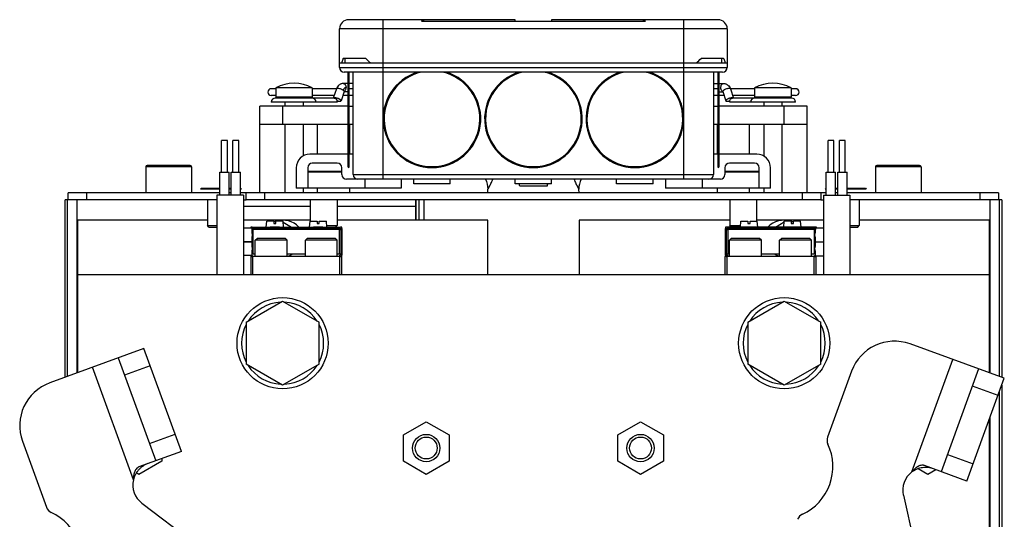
# Model space of a CAD drawing. Extents: x -920 to 1181, y 8 to 1306.
# Tile 6 of 19: x -920 to -704, y 785 to 895. Entities that reach past the tile are written whole.
import ezdxf

# ---------------------------------------------------------------- set-up
doc = ezdxf.new("R2010")
doc.units = 0
doc.header["$LTSCALE"] = 65.395
doc.layers.get('0').update_dxf_attribs({"linetype": 'CONTINUOUS'})

msp = doc.modelspace()

# ---------------------------------------------------------------- linework, layer by layer
at = {"color": 6, "linetype": 'CONTINUOUS'}
for p, q in [((-830.58, 894.77), (-847.58, 894.77)), ((-831.63, 894.47), (-782.52, 894.47)), ((-766.58, 894.77), (-783.58, 894.77)), ((-849.58, 884.27), (-849.58, 892.77)), ((-764.58, 892.77), (-764.58, 884.27)), ((-765.58, 883.27), (-848.58, 883.27)), ((-847.78, 883.27), (-847.78, 873.02)), ((-846.58, 860.77), (-846.58, 883.27)), ((-767.58, 883.27), (-767.58, 860.77)), ((-766.38, 873.02), (-766.38, 883.27)), ((-863.58, 879.62), (-864.58, 879.62)), ((-863.58, 879.82), (-863.58, 877.77)), ((-855.58, 879.82), (-863.58, 879.82)), ((-855.58, 879.82), (-855.58, 877.77)), ((-850.28, 879.62), (-855.58, 879.62)), ((-850.29, 879.58), (-850.96, 877.57)), ((-848.58, 879.01), (-849.26, 876.96)), ((-847.78, 880.77), (-848.8, 880.77)), ((-847.78, 878.97), (-848.6, 878.97)), ((-846.58, 880.77), (-847.58, 880.77)), ((-846.58, 879.62), (-847.58, 879.62)), ((-767.58, 880.77), (-766.58, 880.77)), ((-766.58, 879.62), (-767.58, 879.62)), ((-766.38, 880.77), (-765.36, 880.77)), ((-766.38, 878.97), (-765.56, 878.97)), ((-765.57, 879.01), (-764.89, 876.96)), ((-758.58, 879.62), (-763.88, 879.62)), ((-763.86, 879.58), (-763.2, 877.57)), ((-758.58, 879.82), (-758.58, 877.77)), ((-750.58, 879.82), (-758.58, 879.82)), ((-750.58, 879.82), (-750.58, 877.77)), ((-749.58, 879.62), (-750.58, 879.62)), ((-863.58, 878.12), (-864.58, 878.12)), ((-850.76, 877.57), (-863.68, 877.57)), ((-861.58, 876.67), (-861.58, 875.77)), ((-857.58, 876.67), (-857.58, 875.77)), ((-850.77, 878.12), (-855.58, 878.12)), ((-847.78, 878.12), (-848.88, 878.12)), ((-846.58, 878.12), (-847.58, 878.12)), ((-766.58, 878.12), (-767.58, 878.12)), ((-765.28, 878.12), (-766.38, 878.12)), ((-750.48, 877.57), (-763.4, 877.57)), ((-758.58, 878.12), (-763.38, 878.12)), ((-756.58, 876.67), (-756.58, 875.77)), ((-752.58, 876.67), (-752.58, 875.77)), ((-749.58, 878.12), (-750.58, 878.12)), ((-867.08, 856.77), (-867.08, 875.77)), ((-847.78, 875.77), (-867.08, 875.77)), ((-847.58, 875.77), (-846.58, 875.77)), ((-767.58, 875.77), (-766.58, 875.77)), ((-747.08, 875.77), (-766.38, 875.77)), ((-747.08, 856.77), (-747.08, 875.77)), ((-847.78, 871.77), (-867.08, 871.77)), ((-861.58, 871.77), (-861.58, 856.77)), ((-857.58, 871.77), (-857.58, 864.87)), ((-854.45, 865.27), (-854.45, 871.77)), ((-846.58, 871.77), (-847.58, 871.77)), ((-847.33, 865.27), (-847.33, 871.77)), ((-766.58, 871.77), (-767.58, 871.77)), ((-766.82, 871.77), (-766.82, 865.27)), ((-747.08, 871.77), (-766.38, 871.77)), ((-759.7, 865.27), (-759.7, 871.77)), ((-756.58, 871.77), (-756.58, 864.87)), ((-752.58, 871.77), (-752.58, 856.77)), ((-875.48, 861.27), (-875.48, 868.27)), ((-874.18, 868.27), (-875.48, 868.27)), ((-874.18, 861.27), (-874.18, 868.27)), ((-872.98, 861.27), (-872.98, 868.27)), ((-871.68, 868.27), (-872.98, 868.27)), ((-871.68, 861.27), (-871.68, 868.27)), ((-742.48, 861.27), (-742.48, 868.27)), ((-741.18, 868.27), (-742.48, 868.27)), ((-741.18, 861.27), (-741.18, 868.27)), ((-739.98, 861.27), (-739.98, 868.27)), ((-738.68, 868.27), (-739.98, 868.27)), ((-738.68, 861.27), (-738.68, 868.27)), ((-847.78, 865.27), (-856.08, 865.27)), ((-846.58, 865.27), (-847.58, 865.27)), ((-766.58, 865.27), (-767.58, 865.27)), ((-758.08, 865.27), (-766.38, 865.27)), ((-892.08, 862.47), (-892.08, 856.77)), ((-882.38, 862.77), (-891.78, 862.77)), ((-882.08, 862.47), (-882.08, 856.77)), ((-859.08, 862.27), (-859.08, 857.77)), ((-755.08, 857.77), (-755.08, 862.27)), ((-732.08, 862.47), (-732.08, 856.77)), ((-722.38, 862.77), (-731.78, 862.77)), ((-722.08, 862.47), (-722.08, 856.77)), ((-875.85, 856.27), (-875.85, 861.27)), ((-873.8, 856.27), (-873.8, 861.27)), ((-873.35, 856.27), (-873.35, 861.27)), ((-871.3, 856.27), (-871.3, 861.27)), ((-849.08, 861.27), (-856.58, 861.27)), ((-854.45, 861.27), (-854.45, 861.47)), ((-766.08, 859.77), (-848.08, 859.77)), ((-844.08, 859.77), (-844.08, 857.77)), ((-836.08, 859.77), (-836.08, 857.77)), ((-833.33, 858.77), (-833.33, 859.77)), ((-825.33, 858.77), (-825.33, 859.77)), ((-811.08, 858.77), (-811.08, 859.77)), ((-803.08, 858.77), (-803.08, 859.77)), ((-788.83, 858.77), (-788.83, 859.77)), ((-780.83, 858.77), (-780.83, 859.77)), ((-778.08, 859.77), (-778.08, 857.77)), ((-770.08, 859.77), (-770.08, 857.77)), ((-757.58, 861.27), (-765.08, 861.27)), ((-759.7, 861.27), (-759.7, 861.47)), ((-742.85, 856.27), (-742.85, 861.27)), ((-740.8, 856.27), (-740.8, 861.27)), ((-740.35, 856.27), (-740.35, 861.27)), ((-738.3, 856.27), (-738.3, 861.27)), ((-879.88, 857.77), (-880.08, 857.57)), ((-879.88, 857.77), (-875.85, 857.77)), ((-873.8, 857.77), (-873.35, 857.77)), ((-871.3, 857.77), (-871.28, 857.77)), ((-871.28, 857.77), (-871.08, 857.57)), ((-857.58, 857.77), (-857.58, 856.77)), ((-854.45, 856.77), (-854.45, 857.77)), ((-847.33, 856.77), (-847.33, 857.77)), ((-817.08, 856.77), (-817.04, 857.56)), ((-810.07, 858.27), (-810.21, 858.77)), ((-804.08, 858.27), (-803.94, 858.77)), ((-797.08, 856.77), (-797.12, 857.56)), ((-766.82, 857.77), (-766.82, 856.77)), ((-759.7, 856.77), (-759.7, 857.77)), ((-756.58, 857.77), (-756.58, 856.77)), ((-742.88, 857.77), (-743.08, 857.57)), ((-742.88, 857.77), (-742.85, 857.77)), ((-740.8, 857.77), (-740.35, 857.77)), ((-738.3, 857.77), (-734.28, 857.77)), ((-734.28, 857.77), (-734.08, 857.57)), ((-909.78, 816.29), (-909.78, 855.27)), ((-876.48, 855.27), (-909.78, 855.27)), ((-909.08, 855.27), (-909.08, 856.77)), ((-875.85, 856.77), (-909.08, 856.77)), ((-878.53, 855.27), (-878.53, 849.57)), ((-876.48, 856.27), (-876.48, 838.77)), ((-870.68, 856.27), (-876.48, 856.27)), ((-873.35, 856.77), (-873.8, 856.77)), ((-870.68, 856.27), (-870.68, 838.77)), ((-870.08, 855.27), (-870.08, 856.77)), ((-744.08, 856.77), (-870.08, 856.77)), ((-744.08, 855.27), (-870.08, 855.27)), ((-856.03, 855.27), (-856.03, 850.52)), ((-850.13, 855.27), (-850.13, 849.57)), ((-832.86, 850.77), (-832.86, 855.27)), ((-764.03, 855.27), (-764.03, 849.57)), ((-758.13, 855.27), (-758.13, 850.52)), ((-744.08, 856.77), (-744.08, 855.27)), ((-743.48, 856.27), (-743.48, 838.77)), ((-740.35, 856.77), (-740.8, 856.77)), ((-705.08, 856.77), (-738.3, 856.77)), ((-737.68, 856.27), (-737.68, 838.77)), ((-704.38, 855.27), (-737.68, 855.27)), ((-735.63, 855.27), (-735.63, 849.57)), ((-705.08, 856.77), (-705.08, 855.27)), ((-704.38, 855.27), (-704.38, 816.29)), ((-907.08, 850.77), (-907.08, 817.27)), ((-878.53, 850.77), (-907.08, 850.77)), ((-856.03, 850.77), (-870.68, 850.77)), ((-817.08, 850.77), (-850.13, 850.77)), ((-817.08, 838.77), (-817.08, 850.77)), ((-797.08, 850.77), (-797.08, 838.77)), ((-764.03, 850.77), (-797.08, 850.77)), ((-743.48, 850.77), (-758.13, 850.77)), ((-707.08, 850.77), (-735.63, 850.77)), ((-707.08, 817.27), (-707.08, 850.77)), ((-878.23, 849.27), (-878.53, 849.57)), ((-878.53, 849.57), (-878.53, 849.57)), ((-878.53, 849.57), (-876.48, 849.57)), ((-878.23, 849.27), (-876.48, 849.27)), ((-868.77, 849.02), (-870.68, 849.02)), ((-868.78, 849.27), (-864.8, 849.27)), ((-865.68, 849.27), (-865.57, 850.52)), ((-862.75, 849.27), (-855.3, 849.27)), ((-861.88, 849.27), (-861.99, 850.52)), ((-861.97, 850.32), (-860.14, 849.27)), ((-856.18, 849.27), (-856.07, 850.52)), ((-853.25, 849.27), (-849.38, 849.27)), ((-852.38, 849.27), (-852.49, 850.52)), ((-852.4, 849.57), (-850.13, 849.57)), ((-850.43, 849.27), (-850.13, 849.57)), ((-850.13, 849.57), (-850.13, 849.57)), ((-849.08, 848.97), (-849.08, 843.07)), ((-764.98, 843.07), (-764.98, 848.97)), ((-760.8, 849.27), (-764.68, 849.27)), ((-764.03, 849.57), (-764.03, 849.57)), ((-764.03, 849.57), (-761.65, 849.57)), ((-763.73, 849.27), (-764.03, 849.57)), ((-761.68, 849.27), (-761.57, 850.52)), ((-751.3, 849.27), (-758.75, 849.27)), ((-757.88, 849.27), (-757.99, 850.52)), ((-754.01, 849.27), (-752.08, 850.39)), ((-752.18, 849.27), (-752.07, 850.52)), ((-745.28, 849.27), (-749.25, 849.27)), ((-748.38, 849.27), (-748.49, 850.52)), ((-745.38, 849.07), (-743.48, 849.07)), ((-737.68, 849.57), (-735.63, 849.57)), ((-737.68, 849.27), (-735.93, 849.27)), ((-735.93, 849.27), (-735.63, 849.57)), ((-735.63, 849.57), (-735.63, 849.57)), ((-868.08, 846.37), (-867.68, 846.77)), ((-861.48, 846.77), (-867.68, 846.77)), ((-861.08, 846.37), (-861.48, 846.77)), ((-857.08, 846.37), (-856.68, 846.77)), ((-850.48, 846.77), (-856.68, 846.77)), ((-850.08, 846.37), (-850.48, 846.77)), ((-764.08, 846.37), (-763.68, 846.77)), ((-757.48, 846.77), (-763.68, 846.77)), ((-757.08, 846.37), (-757.48, 846.77)), ((-753.08, 846.37), (-752.68, 846.77)), ((-746.48, 846.77), (-752.68, 846.77)), ((-746.08, 846.37), (-746.48, 846.77)), ((-868.98, 845.99), (-868.98, 846.05)), ((-868.08, 842.77), (-868.08, 846.37)), ((-861.08, 846.37), (-868.08, 846.37)), ((-861.08, 842.77), (-861.08, 846.37)), ((-857.08, 842.77), (-857.08, 846.37)), ((-850.08, 846.37), (-857.08, 846.37)), ((-850.08, 842.77), (-850.08, 846.37)), ((-764.08, 842.77), (-764.08, 846.37)), ((-757.08, 846.37), (-764.08, 846.37)), ((-757.08, 842.77), (-757.08, 846.37)), ((-753.08, 842.77), (-753.08, 846.37)), ((-746.08, 846.37), (-753.08, 846.37)), ((-746.08, 842.77), (-746.08, 846.37)), ((-745.18, 846.02), (-743.48, 846.02)), ((-868.77, 843.02), (-870.68, 843.02)), ((-849.58, 842.77), (-868.58, 842.77)), ((-745.58, 842.77), (-764.58, 842.77)), ((-745.38, 842.97), (-743.48, 842.97)), ((-707.08, 838.77), (-907.08, 838.77)), ((-870.08, 828.39), (-862.08, 833.01)), ((-862.08, 833.01), (-854.08, 828.39)), ((-760.08, 828.39), (-752.08, 833.01)), ((-752.08, 833.01), (-744.08, 828.39)), ((-870.08, 828.39), (-870.08, 819.15)), ((-854.08, 819.15), (-854.08, 828.39)), ((-760.08, 828.39), (-760.08, 819.15)), ((-744.08, 819.15), (-744.08, 828.39)), ((-703.82, 816.08), (-724.49, 823.61)), ((-892.48, 822.58), (-913.16, 815.06)), ((-898.12, 820.53), (-889.91, 797.98)), ((-884.27, 800.03), (-892.48, 822.58)), ((-862.08, 814.53), (-870.08, 819.15)), ((-854.08, 819.15), (-862.08, 814.53)), ((-752.08, 814.53), (-760.08, 819.15)), ((-744.08, 819.15), (-752.08, 814.53)), ((-737.31, 817.63), (-742.58, 803.15)), ((-709.46, 818.14), (-717.66, 795.58)), ((-712.03, 793.53), (-703.82, 816.08)), ((-704.38, 814.55), (-704.38, 592.31)), ((-835.58, 803.65), (-830.58, 806.54)), ((-830.58, 806.54), (-825.58, 803.65)), ((-788.58, 803.65), (-783.58, 806.54)), ((-783.58, 806.54), (-778.58, 803.65)), ((-707.08, 583.77), (-707.08, 807.13)), ((-835.58, 797.88), (-835.58, 803.65)), ((-825.58, 803.65), (-825.58, 797.88)), ((-788.58, 797.88), (-788.58, 803.65)), ((-778.58, 803.65), (-778.58, 797.88)), ((-919.13, 802.24), (-913.86, 787.76)), ((-884.27, 800.03), (-893.59, 796.64)), ((-888.58, 797.88), (-893.58, 794.99)), ((-888.58, 798.46), (-888.58, 797.88)), ((-830.58, 794.99), (-835.58, 797.88)), ((-825.58, 797.88), (-830.58, 794.99)), ((-783.58, 794.99), (-788.58, 797.88)), ((-778.58, 797.88), (-783.58, 794.99)), ((-712.03, 793.53), (-721.34, 796.92)), ((-893.58, 794.99), (-894.14, 795.32)), ((-720.58, 794.99), (-722.72, 796.23)), ((-718.83, 796.01), (-720.58, 794.99)), ((-725.96, 790.4), (-721.12, 769.12)), ((-892.94, 788.67), (-875.55, 775.48))]:
    msp.add_line(p, q, dxfattribs=at)
at = {"color": 9, "linetype": 'CONTINUOUS'}
for p, q in [((-840.08, 894.77), (-840.08, 859.77)), ((-774.08, 859.77), (-774.08, 894.77)), ((-764.58, 892.77), (-849.58, 892.77)), ((-849.58, 884.27), (-764.58, 884.27)), ((-862.08, 875.77), (-862.08, 871.77)), ((-752.08, 871.77), (-752.08, 875.77)), ((-847.78, 873.02), (-847.78, 862.52)), ((-766.38, 862.52), (-766.38, 873.02)), ((-882.08, 862.47), (-892.08, 862.47)), ((-722.08, 862.47), (-732.08, 862.47)), ((-846.58, 860.77), (-767.58, 860.77)), ((-909.22, 816.49), (-909.22, 855.27)), ((-907.22, 855.27), (-907.22, 817.22)), ((-905.08, 856.77), (-905.08, 855.27)), ((-866.08, 856.77), (-866.08, 855.27)), ((-832.86, 855.27), (-832.86, 850.77)), ((-832.13, 850.77), (-832.13, 855.27)), ((-831.13, 855.27), (-831.13, 850.77)), ((-748.08, 855.27), (-748.08, 856.77)), ((-709.08, 855.27), (-709.08, 856.77)), ((-706.94, 817.22), (-706.94, 855.27)), ((-704.94, 855.27), (-704.94, 816.49)), ((-856.03, 853.77), (-870.68, 853.77)), ((-832.86, 853.77), (-850.13, 853.77)), ((-868.54, 849.03), (-868.78, 849.27)), ((-868.54, 849.03), (-849.61, 849.03)), ((-849.61, 848.73), (-868.54, 848.73)), ((-864.03, 850.52), (-865.57, 850.52)), ((-864.03, 850.57), (-865.52, 850.57)), ((-862.04, 850.57), (-863.53, 850.57)), ((-861.99, 850.52), (-863.53, 850.52)), ((-849.38, 849.27), (-849.61, 849.03)), ((-849.61, 843.3), (-849.61, 848.73)), ((-849.31, 848.73), (-849.08, 848.97)), ((-849.31, 848.73), (-849.31, 843.3)), ((-764.98, 848.97), (-764.74, 848.73)), ((-764.74, 843.3), (-764.74, 848.73)), ((-764.44, 849.03), (-764.68, 849.27)), ((-764.44, 849.03), (-745.51, 849.03)), ((-764.44, 848.73), (-764.44, 843.3)), ((-745.51, 848.73), (-764.44, 848.73)), ((-750.53, 850.52), (-752.07, 850.52)), ((-750.53, 850.57), (-752.02, 850.57)), ((-748.54, 850.57), (-750.03, 850.57)), ((-748.49, 850.52), (-750.03, 850.52)), ((-745.28, 849.27), (-745.51, 849.03)), ((-849.08, 843.07), (-849.31, 843.3)), ((-764.74, 843.3), (-764.98, 843.07)), ((-894.78, 793.81), (-903.76, 818.48)), ((-891.11, 818.82), (-896.75, 816.77)), ((-724.07, 795.52), (-715.09, 820.19)), ((-705.19, 812.32), (-710.82, 814.38)), ((-704.94, 813), (-704.94, 592.87)), ((-706.94, 719.13), (-706.94, 807.51)), ((-891.28, 801.74), (-885.64, 803.79)), ((-716.3, 799.34), (-710.66, 797.29))]:
    msp.add_line(p, q, dxfattribs=at)
at = {"color": 2, "linetype": 'CONTINUOUS'}
for p, q in [((-811.08, 894.77), (-830.58, 894.77)), ((-811.08, 894.47), (-811.08, 894.77)), ((-803.08, 894.77), (-803.08, 894.47)), ((-783.58, 894.77), (-803.08, 894.77)), ((-849.58, 885.27), (-764.58, 885.27)), ((-843.85, 886.27), (-848.8, 886.27)), ((-848.33, 885.27), (-848.33, 886.27)), ((-765.36, 886.27), (-770.31, 886.27)), ((-765.83, 886.27), (-765.83, 885.27)), ((-847.58, 883.27), (-847.58, 862.32)), ((-766.58, 862.32), (-766.58, 883.27)), ((-850.12, 876.67), (-864.58, 876.67)), ((-855.58, 877.77), (-863.58, 877.77)), ((-749.58, 876.67), (-764.03, 876.67)), ((-750.58, 877.77), (-758.58, 877.77)), ((-856.58, 862.27), (-856.58, 857.77)), ((-850.08, 863.27), (-855.58, 863.27)), ((-849.08, 860.77), (-849.08, 862.27)), ((-765.08, 862.27), (-765.08, 860.77)), ((-758.58, 863.27), (-764.08, 863.27)), ((-757.58, 857.77), (-757.58, 862.27)), ((-875.85, 861.27), (-873.8, 861.27)), ((-873.35, 861.27), (-871.3, 861.27)), ((-849.08, 861.47), (-856.58, 861.47)), ((-757.58, 861.47), (-765.08, 861.47)), ((-742.85, 861.27), (-740.8, 861.27)), ((-740.35, 861.27), (-738.3, 861.27)), ((-875.85, 857.57), (-880.08, 857.57)), ((-873.35, 857.57), (-873.8, 857.57)), ((-871.08, 857.57), (-871.3, 857.57)), ((-836.08, 857.77), (-859.08, 857.77)), ((-825.33, 858.77), (-833.33, 858.77)), ((-803.08, 858.77), (-811.08, 858.77)), ((-804.08, 858.27), (-810.07, 858.27)), ((-780.83, 858.77), (-788.83, 858.77)), ((-755.08, 857.77), (-778.08, 857.77)), ((-742.85, 857.57), (-743.08, 857.57)), ((-740.35, 857.57), (-740.8, 857.57)), ((-734.08, 857.57), (-738.3, 857.57)), ((-870.08, 856.77), (-871.3, 856.77)), ((-870.68, 855.27), (-870.08, 855.27)), ((-742.85, 856.77), (-744.08, 856.77)), ((-744.08, 855.27), (-743.48, 855.27)), ((-743.48, 856.27), (-737.68, 856.27)), ((-869.08, 849.27), (-869.08, 849.02)), ((-868.78, 849.27), (-869.08, 849.27)), ((-868.84, 848.73), (-868.86, 848.75)), ((-868.54, 843.3), (-868.54, 849.03)), ((-862.75, 849.27), (-864.8, 849.27)), ((-864.03, 850.57), (-864.03, 850.52)), ((-864.03, 850.52), (-864.03, 850.07)), ((-864.03, 850.07), (-863.53, 850.07)), ((-863.53, 850.52), (-863.53, 850.57)), ((-863.53, 850.07), (-863.53, 850.52)), ((-856.07, 850.52), (-854.53, 850.52)), ((-856.02, 850.57), (-854.53, 850.57)), ((-853.25, 849.27), (-855.3, 849.27)), ((-854.53, 850.52), (-854.53, 850.07)), ((-854.53, 850.07), (-854.03, 850.07)), ((-854.03, 850.57), (-852.54, 850.57)), ((-854.03, 850.52), (-852.49, 850.52)), ((-854.03, 850.07), (-854.03, 850.52)), ((-849.61, 849.03), (-849.61, 848.73)), ((-849.61, 848.73), (-849.31, 848.73)), ((-849.08, 849.27), (-849.38, 849.27)), ((-849.08, 848.97), (-849.08, 849.27)), ((-764.98, 849.27), (-764.98, 848.97)), ((-764.68, 849.27), (-764.98, 849.27)), ((-764.74, 848.73), (-764.44, 848.73)), ((-764.44, 848.73), (-764.44, 849.03)), ((-761.57, 850.52), (-760.03, 850.52)), ((-761.52, 850.57), (-760.03, 850.57)), ((-758.75, 849.27), (-760.8, 849.27)), ((-760.03, 850.52), (-760.03, 850.07)), ((-760.03, 850.07), (-759.53, 850.07)), ((-759.53, 850.57), (-758.04, 850.57)), ((-759.53, 850.52), (-757.99, 850.52)), ((-759.53, 850.07), (-759.53, 850.52)), ((-749.25, 849.27), (-751.3, 849.27)), ((-750.53, 850.57), (-750.53, 850.52)), ((-750.53, 850.52), (-750.53, 850.07)), ((-750.53, 850.07), (-750.03, 850.07)), ((-750.03, 850.52), (-750.03, 850.57)), ((-750.03, 850.07), (-750.03, 850.52)), ((-745.51, 849.03), (-745.51, 843.3)), ((-744.98, 849.27), (-745.28, 849.27)), ((-745.2, 848.75), (-745.21, 848.73)), ((-745.2, 848.73), (-745.2, 848.75)), ((-744.98, 849.07), (-744.98, 849.27)), ((-868.88, 846.05), (-870.68, 846.05)), ((-870.68, 845.99), (-868.88, 845.99)), ((-869.08, 843.02), (-869.08, 838.77)), ((-869.08, 842.77), (-868.58, 842.77)), ((-868.58, 838.77), (-868.58, 842.77)), ((-868.08, 843.3), (-868.54, 843.3)), ((-857.08, 843.3), (-861.08, 843.3)), ((-849.31, 843.3), (-850.08, 843.3)), ((-849.38, 842.77), (-849.61, 843)), ((-849.58, 842.77), (-849.58, 838.77)), ((-849.58, 842.77), (-849.08, 842.77)), ((-849.08, 838.77), (-849.08, 843.07)), ((-765.08, 842.77), (-765.08, 838.77)), ((-764.58, 842.77), (-765.08, 842.77)), ((-764.98, 843.07), (-764.98, 842.77)), ((-764.08, 843.3), (-764.74, 843.3)), ((-764.44, 843), (-764.68, 842.77)), ((-764.58, 838.77), (-764.58, 842.77)), ((-753.08, 843.3), (-757.08, 843.3)), ((-745.51, 843.3), (-746.08, 843.3)), ((-745.58, 842.77), (-745.58, 838.77)), ((-745.58, 842.77), (-744.98, 842.77)), ((-745.08, 838.77), (-745.08, 842.77)), ((-744.98, 842.77), (-744.98, 842.97))]:
    msp.add_line(p, q, dxfattribs=at)
at = {"color": 6, "linetype": 'CONTINUOUS'}
for centre, radius in [((-862.08, 823.77), 10), ((-752.08, 823.77), 10), ((-830.58, 800.77), 3), ((-783.58, 800.77), 3), ((-830.58, 800.77), 2.4), ((-783.58, 800.77), 2.4)]:
    msp.add_circle(centre, radius, dxfattribs=at)
for centre, radius, start, end in [((-847.58, 892.77), 2, 90, 180), ((-766.58, 892.77), 2, 0, 90), ((-848.58, 884.27), 1, 180, 270), ((-829.33, 873.02), 10.7, 106.6758, 73.3242), ((-807.08, 873.02), 10.7, 106.6758, 73.3242), ((-784.83, 873.02), 10.7, 106.6758, 73.3242), ((-765.58, 884.27), 1, 270, 360), ((-864.58, 878.87), 0.75, 90, 270), ((-859.58, 872.32), 8.5, 61.9275, 118.0725), ((-754.58, 872.32), 8.5, 61.9275, 118.0725), ((-749.58, 878.87), 0.75, 270, 90), ((-863.68, 876.67), 0.9, 90, 180), ((-855.62, 876.67), 0.9, 0, 90), ((-758.54, 876.67), 0.9, 90, 180), ((-750.48, 876.67), 0.9, 0, 90), ((-856.08, 862.27), 3, 90, 180), ((-758.08, 862.27), 3, 0, 90), ((-891.78, 862.47), 0.3, 90, 180), ((-882.38, 862.47), 0.3, 0, 90), ((-847.58, 862.52), 0.2, 180, 270), ((-766.58, 862.52), 0.2, 270, 360), ((-731.78, 862.47), 0.3, 90, 180), ((-722.38, 862.47), 0.3, 0, 90), ((-845.58, 860.77), 1, 180, 270), ((-821.03, 857.76), 4, 357.1426, 30.1237), ((-793.12, 857.76), 4, 149.8763, 182.8574), ((-768.58, 860.77), 1, 270, 360), ((-862.08, 845.77), 5, 44.428, 106.2553), ((-752.08, 845.77), 5, 73.7447, 135.5719), ((-865.52, 850.52), 0.05, 90, 175), ((-862.08, 845.77), 5, 106.859, 112.955), ((-862.04, 850.52), 0.05, 5, 90), ((-752.02, 850.52), 0.05, 90, 175), ((-752.08, 845.77), 5, 65.795, 71.943), ((-748.54, 850.52), 0.05, 5, 90), ((-862.08, 823.77), 9, 92.7391, 147.2658), ((-862.08, 823.77), 9, 32.7341, 87.2609), ((-752.08, 823.77), 9, 92.7391, 147.2658), ((-752.08, 823.77), 9, 32.7341, 87.2609), ((-862.08, 823.77), 9, 152.7391, 207.2609), ((-862.08, 823.77), 9, 332.7391, 27.2609), ((-752.08, 823.77), 9, 152.7391, 207.2609), ((-752.08, 823.77), 9, 332.7391, 27.2609), ((-727.91, 814.21), 10, 70, 160), ((-862.08, 823.77), 9, 212.7341, 267.2609), ((-862.08, 823.77), 9, 272.7391, 327.2658), ((-752.08, 823.77), 9, 212.7341, 267.2609), ((-752.08, 823.77), 9, 272.7391, 327.2658), ((-909.73, 805.66), 10, 110, 200), ((-752.91, 796.7), 11.5, 294.7249, 25.2751), ((-740.7, 802.47), 2, 160, 205.2751), ((-721.09, 791.51), 5, 126.6385, 192.8285), ((-889.92, 792.65), 5, 166.6385, 232.8285), ((-911.98, 788.45), 2, 200, 245.2751), ((-917.63, 776.18), 11.5, 334.7249, 65.2751), ((-747.26, 784.44), 2, 114.7249, 160)]:
    msp.add_arc(centre, radius, start, end, dxfattribs=at)
at = {"color": 2, "linetype": 'CONTINUOUS'}
for centre, radius, start, end in [((-830.58, 892.77), 2, 89.9999, 121.7884), ((-783.58, 892.77), 2, 58.2116, 90.0001), ((-822.54, 907.31), 29.95, 224.636, 227.3913), ((-791.49, 907.18), 29.77, 312.6006, 315.3721), ((-848.82, 879.5), 0.533, 297.1774, 297.8109), ((-855.58, 862.27), 1, 90, 180), ((-850.08, 862.27), 1, 0, 90), ((-764.08, 862.27), 1, 90, 180), ((-758.58, 862.27), 1, 0, 90), ((-848.08, 860.77), 1, 180, 270), ((-766.08, 860.77), 1, 270, 360), ((-868.78, 848.97), 0.3, 89.9855, 170.446), ((-877.18, 848.33), 8.33, 2.7063, 2.8774), ((-868.54, 848.73), 0.3, 90.0838, 179.9162), ((-849.61, 848.73), 0.3, 0.0838, 89.9162), ((-849.38, 848.97), 0.3, 359.9872, 90.0128), ((-764.68, 848.97), 0.3, 89.986, 180.014), ((-764.44, 848.73), 0.3, 90.0838, 179.9162), ((-745.51, 848.73), 0.3, 0.0838, 89.9162), ((-745.28, 848.97), 0.3, 19.4402, 90.0151), ((-861.78, 846.02), 3.25, 282.439, 303.312), ((-849.61, 843.3), 0.3, 270.0826, 359.9174), ((-849.38, 843.07), 0.3, 269.9872, 0.0129), ((-764.68, 843.07), 0.3, 179.986, 270.014), ((-764.44, 843.3), 0.3, 180.0826, 269.9174), ((-752.28, 846.02), 3.25, 236.688, 255.7487)]:
    msp.add_arc(centre, radius, start, end, dxfattribs=at)
at = {"color": 9, "linetype": 'CONTINUOUS'}
for centre, radius, start, end in [((-829.33, 873.02), 10.5, 102.5279, 77.4721), ((-807.08, 873.02), 10.5, 102.5279, 77.4721), ((-784.83, 873.02), 10.5, 102.5279, 77.4721), ((-765.32, 879.51), 0.553, 239.4209, 239.6388), ((-765.33, 879.51), 0.544, 239.632, 242.1824), ((-765.33, 879.5), 0.533, 242.1893, 242.6015)]:
    msp.add_arc(centre, radius, start, end, dxfattribs=at)
at = {"color": 2, "linetype": 'CONTINUOUS'}
for points, knots in [([(-848.8, 886.27), (-848.83, 886.18), (-848.97, 885.86), (-849.09, 885.52), (-849.17, 885.27)], [0, 0, 0, 0, 0.255884, 1, 1, 1, 1]), ([(-764.98, 885.27), (-765.01, 885.35), (-765.12, 885.69), (-765.25, 886.02), (-765.36, 886.27)], [0, 0, 0, 0, 0.244125, 1, 1, 1, 1]), ([(-848.16, 879.87), (-848.19, 879.87), (-848.26, 879.86), (-848.39, 879.82), (-848.55, 879.72), (-848.7, 879.53), (-848.77, 879.37), (-848.8, 879.29)], [0, 0, 0, 0, 0.109407, 0.220939, 0.456423, 0.716129, 1, 1, 1, 1]), ([(-848.8, 879.29), (-848.76, 879.27), (-848.7, 879.22), (-848.63, 879.16), (-848.6, 879.1), (-848.58, 879.07), (-848.58, 879.04), (-848.58, 879.02), (-848.58, 879.01)], [0, 0, 0, 0, 0.350562, 0.630643, 0.743877, 0.84065, 0.92416, 1, 1, 1, 1]), ([(-848.57, 879.02), (-848.51, 879.06), (-848.39, 879.16), (-848.26, 879.36), (-848.18, 879.6), (-848.16, 879.78), (-848.16, 879.87)], [0, 0, 0, 0, 0.218177, 0.460542, 0.724194, 1, 1, 1, 1]), ([(-849.48, 877.24), (-849.53, 877.28), (-849.66, 877.35), (-849.86, 877.44), (-850.08, 877.52), (-850.3, 877.58), (-850.51, 877.62), (-850.67, 877.63), (-850.78, 877.62), (-850.85, 877.61), (-850.9, 877.6), (-850.93, 877.58), (-850.94, 877.57)], [0, 0, 0, 0, 0.129894, 0.276449, 0.430536, 0.582327, 0.722205, 0.841695, 0.891786, 0.934771, 0.970627, 1, 1, 1, 1]), ([(-850.76, 877.57), (-850.71, 877.57), (-850.63, 877.56), (-850.51, 877.5), (-850.4, 877.42), (-850.26, 877.26), (-850.15, 877.01), (-850.12, 876.78), (-850.12, 876.67)], [0, 0, 0, 0, 0.103456, 0.210669, 0.324498, 0.446432, 0.712951, 1, 1, 1, 1]), ([(-850.16, 876.97), (-850.1, 876.96), (-850, 876.93), (-849.84, 876.89), (-849.69, 876.87), (-849.56, 876.86), (-849.45, 876.86), (-849.37, 876.88), (-849.32, 876.9), (-849.29, 876.92), (-849.27, 876.94), (-849.26, 876.95), (-849.26, 876.96)], [0, 0, 0, 0, 0.179783, 0.352128, 0.511522, 0.653109, 0.773063, 0.869191, 0.908483, 0.942528, 0.972436, 1, 1, 1, 1]), ([(-849.26, 876.96), (-849.26, 876.97), (-849.25, 876.99), (-849.26, 877.02), (-849.28, 877.06), (-849.31, 877.11), (-849.38, 877.17), (-849.44, 877.22), (-849.48, 877.24)], [0, 0, 0, 0, 0.07584, 0.15935, 0.256123, 0.369357, 0.649438, 1, 1, 1, 1]), ([(-764.67, 877.24), (-764.71, 877.22), (-764.78, 877.17), (-764.84, 877.11), (-764.88, 877.06), (-764.89, 877.02), (-764.9, 876.99), (-764.9, 876.97), (-764.89, 876.96)], [0, 0, 0, 0, 0.350562, 0.630643, 0.743877, 0.84065, 0.92416, 1, 1, 1, 1]), ([(-764.89, 876.96), (-764.89, 876.95), (-764.88, 876.94), (-764.86, 876.92), (-764.83, 876.9), (-764.78, 876.88), (-764.7, 876.86), (-764.59, 876.86), (-764.46, 876.87), (-764.31, 876.89), (-764.16, 876.93), (-764.05, 876.96), (-764, 876.97)], [0, 0, 0, 0, 0.027564, 0.057472, 0.091517, 0.130809, 0.226937, 0.346891, 0.488478, 0.647872, 0.820217, 1, 1, 1, 1]), ([(-763.21, 877.57), (-763.22, 877.58), (-763.25, 877.6), (-763.31, 877.61), (-763.37, 877.62), (-763.48, 877.63), (-763.64, 877.62), (-763.85, 877.58), (-764.07, 877.52), (-764.29, 877.44), (-764.49, 877.35), (-764.62, 877.28), (-764.67, 877.24)], [0, 0, 0, 0, 0.029373, 0.065229, 0.108214, 0.158305, 0.277795, 0.417673, 0.569464, 0.723551, 0.870106, 1, 1, 1, 1]), ([(-764.03, 876.67), (-764.03, 876.78), (-764, 877.01), (-763.89, 877.26), (-763.76, 877.42), (-763.65, 877.5), (-763.53, 877.56), (-763.44, 877.57), (-763.4, 877.57)], [0, 0, 0, 0, 0.287049, 0.553568, 0.675502, 0.789331, 0.896544, 1, 1, 1, 1]), ([(-868.86, 848.72), (-868.86, 848.69), (-868.85, 848.53), (-868.84, 848.37), (-868.84, 848.25)], [0, 0, 0, 0, 0.213332, 1, 1, 1, 1]), ([(-745.21, 848.35), (-745.21, 848.38), (-745.21, 848.51), (-745.2, 848.64), (-745.2, 848.73)], [0, 0, 0, 0, 0.277608, 1, 1, 1, 1]), ([(-868.84, 846.79), (-868.84, 846.7), (-868.85, 846.54), (-868.86, 846.33), (-868.86, 846.18), (-868.87, 846.09), (-868.88, 846.06), (-868.88, 846.05)], [0, 0, 0, 0, 0.355341, 0.648811, 0.866961, 0.944566, 1, 1, 1, 1]), ([(-868.84, 848.25), (-868.84, 848.22), (-868.84, 848.16), (-868.82, 848.04), (-868.8, 847.89), (-868.77, 847.71), (-868.76, 847.52), (-868.77, 847.33), (-868.8, 847.14), (-868.83, 846.96), (-868.84, 846.85), (-868.84, 846.79)], [0, 0, 0, 0, 0.057993, 0.117815, 0.241842, 0.36992, 0.500021, 0.630121, 0.758198, 0.882225, 1, 1, 1, 1]), ([(-745.21, 846.69), (-745.21, 846.76), (-745.23, 846.89), (-745.28, 847.09), (-745.32, 847.26), (-745.34, 847.41), (-745.35, 847.52), (-745.34, 847.63), (-745.32, 847.77), (-745.28, 847.95), (-745.24, 848.12), (-745.22, 848.23), (-745.21, 848.3), (-745.21, 848.33), (-745.21, 848.35)], [0, 0, 0, 0, 0.116037, 0.239914, 0.3687, 0.434169, 0.499947, 0.565722, 0.631186, 0.759967, 0.883851, 0.943071, 0.971846, 1, 1, 1, 1]), ([(-745.18, 846.02), (-745.18, 846.05), (-745.19, 846.13), (-745.2, 846.28), (-745.21, 846.47), (-745.21, 846.61), (-745.21, 846.69)], [0, 0, 0, 0, 0.148512, 0.370181, 0.657361, 1, 1, 1, 1]), ([(-868.88, 845.99), (-868.88, 845.97), (-868.87, 845.94), (-868.86, 845.86), (-868.86, 845.71), (-868.85, 845.5), (-868.84, 845.34), (-868.84, 845.25)], [0, 0, 0, 0, 0.055434, 0.133039, 0.351189, 0.644659, 1, 1, 1, 1]), ([(-868.84, 845.25), (-868.84, 845.22), (-868.84, 845.16), (-868.82, 845.04), (-868.8, 844.89), (-868.77, 844.71), (-868.76, 844.52), (-868.77, 844.33), (-868.8, 844.14), (-868.83, 843.96), (-868.84, 843.85), (-868.84, 843.79)], [0, 0, 0, 0, 0.057993, 0.117815, 0.241842, 0.369921, 0.500022, 0.630122, 0.758199, 0.882225, 1, 1, 1, 1]), ([(-745.21, 843.69), (-745.21, 843.76), (-745.23, 843.89), (-745.28, 844.09), (-745.32, 844.26), (-745.34, 844.41), (-745.35, 844.52), (-745.34, 844.63), (-745.32, 844.77), (-745.28, 844.95), (-745.24, 845.12), (-745.22, 845.23), (-745.21, 845.3), (-745.21, 845.33), (-745.21, 845.35)], [0, 0, 0, 0, 0.116037, 0.239913, 0.3687, 0.434169, 0.499946, 0.565722, 0.631186, 0.759967, 0.883851, 0.943071, 0.971846, 1, 1, 1, 1]), ([(-745.21, 845.35), (-745.21, 845.42), (-745.21, 845.56), (-745.2, 845.75), (-745.19, 845.9), (-745.18, 845.99), (-745.18, 846.02)], [0, 0, 0, 0, 0.342639, 0.629819, 0.851488, 1, 1, 1, 1]), ([(-868.84, 843.79), (-868.84, 843.74), (-868.85, 843.57), (-868.85, 843.41), (-868.86, 843.29)], [0, 0, 0, 0, 0.28709, 1, 1, 1, 1]), ([(-868.86, 843.29), (-868.86, 843.27), (-868.86, 843.23), (-868.85, 843.17), (-868.83, 843.13), (-868.81, 843.09), (-868.8, 843.07), (-868.79, 843.06), (-868.78, 843.05), (-868.77, 843.04), (-868.77, 843.03), (-868.77, 843.02), (-868.77, 843.02), (-868.77, 843.02), (-868.77, 843.02)], [0, 0, 0, 0, 0.211766, 0.400689, 0.568309, 0.714175, 0.778152, 0.835327, 0.884834, 0.925622, 0.956619, 0.977138, 0.988436, 1, 1, 1, 1]), ([(-745.38, 842.97), (-745.38, 842.97), (-745.39, 842.97), (-745.38, 842.98), (-745.37, 842.98), (-745.36, 842.99), (-745.34, 843), (-745.32, 843.01), (-745.3, 843.03), (-745.28, 843.05), (-745.26, 843.07), (-745.24, 843.1), (-745.22, 843.15), (-745.2, 843.2), (-745.2, 843.25), (-745.2, 843.28), (-745.2, 843.29)], [0, 0, 0, 0, 0.01424, 0.028632, 0.061924, 0.1076, 0.160956, 0.21949, 0.281979, 0.347848, 0.416874, 0.489037, 0.643137, 0.812294, 0.903587, 1, 1, 1, 1]), ([(-745.2, 843.29), (-745.2, 843.32), (-745.21, 843.45), (-745.21, 843.59), (-745.21, 843.69)], [0, 0, 0, 0, 0.218961, 1, 1, 1, 1])]:
    msp.add_open_spline(points, degree=3, knots=knots, dxfattribs=at)
at = {"color": 6, "linetype": 'CONTINUOUS'}
for points, knots in [([(-848.8, 880.77), (-848.88, 880.77), (-849.05, 880.75), (-849.29, 880.69), (-849.52, 880.58), (-849.8, 880.38), (-850.09, 880.05), (-850.24, 879.74), (-850.29, 879.58)], [0, 0, 0, 0, 0.123606, 0.24725, 0.37103, 0.495146, 0.744967, 1, 1, 1, 1]), ([(-765.59, 879.06), (-765.59, 879.06), (-765.59, 879.06), (-765.59, 879.05), (-765.59, 879.05), (-765.58, 879.03), (-765.57, 879.02), (-765.57, 879.01)], [0, 0, 0, 0, 0.011883, 0.033951, 0.190762, 0.511254, 1, 1, 1, 1]), ([(-765.36, 880.77), (-765.27, 880.77), (-765.1, 880.75), (-764.86, 880.69), (-764.63, 880.58), (-764.35, 880.38), (-764.07, 880.05), (-763.92, 879.74), (-763.86, 879.58)], [0, 0, 0, 0, 0.123606, 0.24725, 0.37103, 0.495146, 0.744967, 1, 1, 1, 1]), ([(-868.77, 849.02), (-868.77, 849.02), (-868.77, 849.02), (-868.77, 849.01), (-868.77, 849.01), (-868.77, 849), (-868.78, 848.99), (-868.79, 848.98), (-868.8, 848.96), (-868.81, 848.94), (-868.83, 848.91), (-868.85, 848.86), (-868.86, 848.81), (-868.86, 848.77), (-868.86, 848.75)], [0, 0, 0, 0, 0.011565, 0.022863, 0.043381, 0.074376, 0.11516, 0.164668, 0.221843, 0.28582, 0.431686, 0.599307, 0.788232, 1, 1, 1, 1]), ([(-745.38, 849.07), (-745.38, 849.07), (-745.39, 849.07), (-745.38, 849.06), (-745.37, 849.06), (-745.36, 849.05), (-745.34, 849.04), (-745.32, 849.02), (-745.3, 849.01), (-745.28, 848.99), (-745.26, 848.97), (-745.24, 848.93), (-745.22, 848.89), (-745.2, 848.82), (-745.2, 848.77), (-745.2, 848.75)], [0, 0, 0, 0, 0.014241, 0.028632, 0.061926, 0.10762, 0.160992, 0.219549, 0.282062, 0.347956, 0.417005, 0.489189, 0.643337, 0.812517, 1, 1, 1, 1]), ([(-891.63, 797.35), (-891.81, 797.29), (-892.18, 797.13), (-892.7, 796.82), (-893.19, 796.45), (-893.64, 796.02), (-894.02, 795.53), (-894.35, 794.99), (-894.61, 794.42), (-894.73, 794.01), (-894.78, 793.81)], [0, 0, 0, 0, 0.120364, 0.242819, 0.367014, 0.49251, 0.618875, 0.745742, 0.872834, 1, 1, 1, 1]), ([(-721.34, 796.92), (-721.4, 796.94), (-721.53, 796.98), (-721.79, 797.01), (-722.13, 796.98), (-722.52, 796.85), (-722.88, 796.65), (-723.21, 796.41), (-723.52, 796.14), (-723.81, 795.84), (-723.99, 795.63), (-724.07, 795.52)], [0, 0, 0, 0, 0.059702, 0.120203, 0.243082, 0.367966, 0.493869, 0.620225, 0.746765, 0.873371, 1, 1, 1, 1]), ([(-893.59, 796.64), (-893.65, 796.62), (-893.77, 796.56), (-893.99, 796.42), (-894.23, 796.17), (-894.44, 795.83), (-894.59, 795.44), (-894.69, 795.04), (-894.76, 794.64), (-894.78, 794.22), (-894.78, 793.95), (-894.78, 793.81)], [0, 0, 0, 0, 0.059702, 0.120203, 0.243082, 0.367966, 0.493869, 0.620225, 0.746765, 0.873371, 1, 1, 1, 1]), ([(-719.38, 796.21), (-719.56, 796.27), (-719.95, 796.39), (-720.55, 796.49), (-721.16, 796.52), (-721.78, 796.47), (-722.39, 796.35), (-722.99, 796.15), (-723.55, 795.88), (-723.9, 795.65), (-724.07, 795.52)], [0, 0, 0, 0, 0.120364, 0.242819, 0.367014, 0.49251, 0.618875, 0.745742, 0.872834, 1, 1, 1, 1])]:
    msp.add_open_spline(points, degree=3, knots=knots, dxfattribs=at)
at = {"color": 9, "linetype": 'CONTINUOUS'}
for points, knots in [([(-850.01, 879.67), (-850.05, 879.67), (-850.11, 879.67), (-850.19, 879.66), (-850.23, 879.64), (-850.26, 879.62), (-850.28, 879.6), (-850.29, 879.58), (-850.29, 879.58)], [0, 0, 0, 0, 0.343974, 0.620079, 0.733408, 0.832075, 0.919267, 1, 1, 1, 1]), ([(-848.8, 879.29), (-848.84, 879.32), (-848.93, 879.37), (-849.12, 879.47), (-849.39, 879.57), (-849.66, 879.64), (-849.87, 879.67), (-849.97, 879.67), (-850.01, 879.67)], [0, 0, 0, 0, 0.113028, 0.238433, 0.509085, 0.774942, 0.894591, 1, 1, 1, 1]), ([(-848.8, 880.77), (-848.75, 880.77), (-848.67, 880.76), (-848.55, 880.7), (-848.44, 880.62), (-848.3, 880.46), (-848.19, 880.21), (-848.16, 879.98), (-848.16, 879.87)], [0, 0, 0, 0, 0.103456, 0.210669, 0.324498, 0.446432, 0.712951, 1, 1, 1, 1]), ([(-765.99, 879.87), (-765.99, 879.98), (-765.96, 880.21), (-765.85, 880.46), (-765.72, 880.62), (-765.61, 880.7), (-765.48, 880.76), (-765.4, 880.77), (-765.36, 880.77)], [0, 0, 0, 0, 0.287049, 0.553568, 0.675502, 0.789331, 0.896544, 1, 1, 1, 1]), ([(-765.6, 879.04), (-765.66, 879.07), (-765.78, 879.17), (-765.9, 879.37), (-765.98, 879.61), (-765.99, 879.78), (-765.99, 879.87)], [0, 0, 0, 0, 0.219569, 0.462528, 0.725581, 1, 1, 1, 1]), ([(-765.35, 879.29), (-765.39, 879.27), (-765.45, 879.22), (-765.52, 879.16), (-765.56, 879.1), (-765.57, 879.07), (-765.58, 879.04), (-765.57, 879.02), (-765.57, 879.01)], [0, 0, 0, 0, 0.350562, 0.630643, 0.743877, 0.84065, 0.92416, 1, 1, 1, 1]), ([(-764.14, 879.67), (-764.19, 879.67), (-764.28, 879.67), (-764.49, 879.64), (-764.76, 879.57), (-765.03, 879.47), (-765.23, 879.37), (-765.31, 879.32), (-765.35, 879.29)], [0, 0, 0, 0, 0.105409, 0.225058, 0.490915, 0.761567, 0.886972, 1, 1, 1, 1]), ([(-763.86, 879.58), (-763.87, 879.58), (-763.87, 879.6), (-763.89, 879.62), (-763.92, 879.64), (-763.97, 879.66), (-764.04, 879.67), (-764.11, 879.67), (-764.14, 879.67)], [0, 0, 0, 0, 0.080733, 0.167925, 0.266592, 0.379921, 0.656026, 1, 1, 1, 1]), ([(-817.04, 857.56), (-817.04, 857.56), (-817.04, 857.57), (-817.03, 857.57), (-817.02, 857.58), (-817.02, 857.6), (-817, 857.62), (-816.98, 857.65), (-816.95, 857.71), (-816.91, 857.79), (-816.86, 857.89), (-816.79, 858), (-816.73, 858.13), (-816.65, 858.28), (-816.53, 858.51), (-816.37, 858.84), (-816.18, 859.28), (-816.05, 859.6), (-815.98, 859.77)], [0, 0, 0, 0, 0.001053, 0.00421, 0.009462, 0.016805, 0.026233, 0.037739, 0.066953, 0.104334, 0.149741, 0.203034, 0.264027, 0.332504, 0.408253, 0.580541, 0.778658, 1, 1, 1, 1]), ([(-798.17, 859.77), (-798.11, 859.6), (-797.98, 859.28), (-797.78, 858.84), (-797.62, 858.51), (-797.5, 858.28), (-797.43, 858.13), (-797.36, 858), (-797.3, 857.89), (-797.24, 857.79), (-797.2, 857.71), (-797.17, 857.65), (-797.15, 857.62), (-797.14, 857.6), (-797.13, 857.58), (-797.12, 857.57), (-797.12, 857.57), (-797.12, 857.56), (-797.12, 857.56), (-797.12, 857.56)], [0, 0, 0, 0, 0.221343, 0.419461, 0.591748, 0.667497, 0.735974, 0.796967, 0.85026, 0.895667, 0.933047, 0.962261, 0.973767, 0.983195, 0.990538, 0.99579, 0.997631, 0.998947, 1, 1, 1, 1])]:
    msp.add_open_spline(points, degree=3, knots=knots, dxfattribs=at)

doc.saveas('drawing.dxf')
